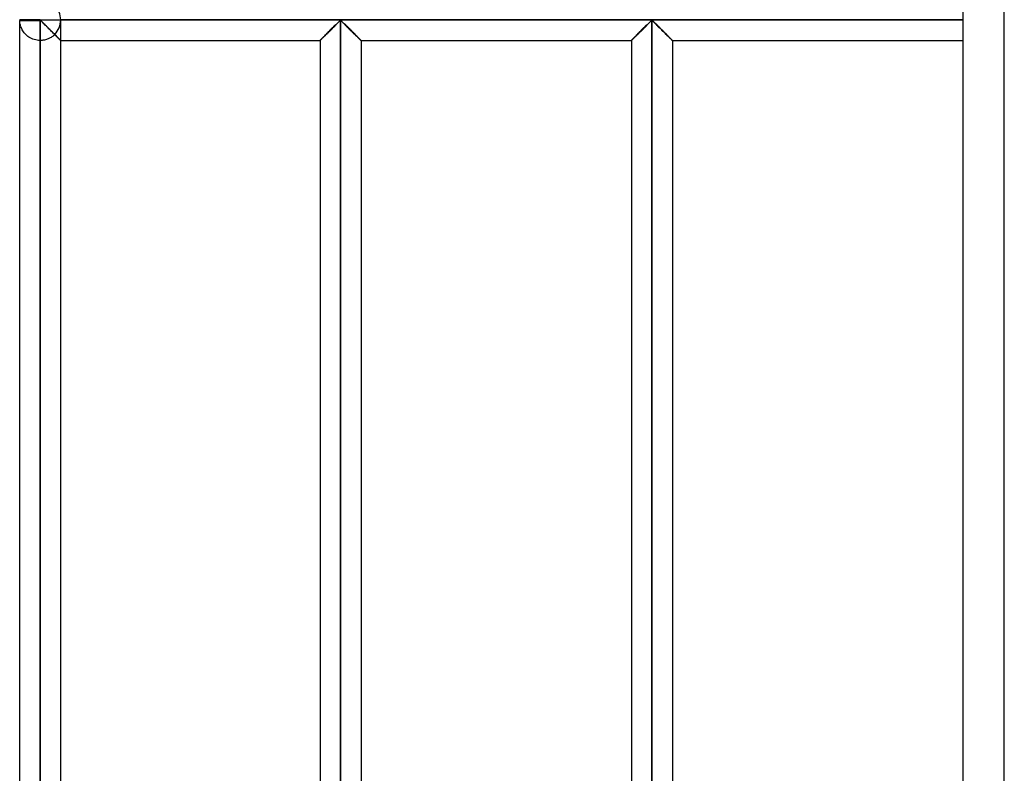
# Model space of a CAD drawing. Header units: millimetres. Extents: x -315 to 338, y -572 to 572.
# Tile 3 of 19: x -315 to -195, y -367 to -276. Entities that reach past the tile are written whole.
import ezdxf

# ---------------------------------------------------------------- set-up
doc = ezdxf.new("R2010")
doc.units = ezdxf.units.MM
doc.layers.add('MAIN-1', color=7, linetype='Continuous')
doc.layers.add('MAIN-2', color=7, linetype='Continuous')

msp = doc.modelspace()

# ---------------------------------------------------------------- linework, layer by layer
at = {"layer": 'MAIN-1'}
for p, q in [((-200, -572.5), (-200, 572.5)), ((-312.5, -275.62), (-315, -275.62)), ((-315, -275.7), (-312.5, -275.7)), ((-315, -459.3), (-315, -275.7)), ((-312.5, -275.62), (-312.5, -275.55)), ((-312.5, -275.62), (-200, -275.62)), ((-312.5, -275.7), (-312.5, -275.62)), ((-312.5, -275.7), (-312.42, -275.73)), ((-312.5, -459.3), (-312.5, -275.7)), ((-312.42, -275.73), (-312.36, -275.78)), ((-312.36, -275.78), (-312.31, -275.83)), ((-312.31, -275.83), (-312.25, -275.88)), ((-312.25, -275.88), (-312.19, -275.94)), ((-312.19, -275.94), (-312.13, -276)), ((-276.31, -276.05), (-276.23, -275.96)), ((-276.23, -275.96), (-276.15, -275.88)), ((-276.15, -275.88), (-276.07, -275.81)), ((-276.07, -275.81), (-276, -275.74)), ((-276, -275.74), (-275.9, -275.7)), ((-275.9, -275.7), (-275.8, -275.75)), ((-275.9, -275.7), (-275.9, -459.3)), ((-275.8, -275.75), (-275.72, -275.82)), ((-275.72, -275.82), (-275.64, -275.89)), ((-275.64, -275.89), (-275.56, -275.97)), ((-275.56, -275.97), (-275.47, -276.06)), ((-238.36, -276.05), (-238.28, -275.96)), ((-238.28, -275.96), (-238.2, -275.88)), ((-238.2, -275.88), (-238.12, -275.81)), ((-238.12, -275.81), (-238.05, -275.74)), ((-238.05, -275.74), (-237.95, -275.7)), ((-237.95, -275.7), (-237.95, -459.3)), ((-237.95, -275.7), (-237.85, -275.75)), ((-237.85, -275.75), (-237.77, -275.82)), ((-237.77, -275.82), (-237.69, -275.89)), ((-237.69, -275.89), (-237.61, -275.97)), ((-237.61, -275.97), (-237.52, -276.06)), ((-312.13, -276), (-312.06, -276.07)), ((-312.06, -276.07), (-312, -276.13)), ((-312, -276.13), (-311.93, -276.2)), ((-311.93, -276.2), (-311.86, -276.27)), ((-311.86, -276.27), (-311.79, -276.34)), ((-311.79, -276.34), (-311.72, -276.41)), ((-311.72, -276.41), (-311.65, -276.48)), ((-311.65, -276.48), (-311.58, -276.55)), ((-311.58, -276.55), (-311.5, -276.62)), ((-311.5, -276.62), (-311.43, -276.7)), ((-311.43, -276.7), (-311.36, -276.77)), ((-311.36, -276.77), (-311.28, -276.84)), ((-311.28, -276.84), (-311.21, -276.92)), ((-311.21, -276.92), (-311.14, -276.99)), ((-311.14, -276.99), (-311.06, -277.06)), ((-311.06, -277.06), (-310.99, -277.13)), ((-310.99, -277.13), (-310.92, -277.21)), ((-277.55, -277.27), (-277.46, -277.18)), ((-277.46, -277.18), (-277.36, -277.09)), ((-277.36, -277.09), (-277.26, -276.99)), ((-277.26, -276.99), (-277.17, -276.89)), ((-277.17, -276.89), (-277.07, -276.79)), ((-277.07, -276.79), (-276.97, -276.7)), ((-276.97, -276.7), (-276.87, -276.6)), ((-276.87, -276.6), (-276.77, -276.5)), ((-276.77, -276.5), (-276.68, -276.41)), ((-276.68, -276.41), (-276.58, -276.31)), ((-276.58, -276.31), (-276.49, -276.22)), ((-276.49, -276.22), (-276.4, -276.13)), ((-276.4, -276.13), (-276.31, -276.05)), ((-275.47, -276.06), (-275.38, -276.15)), ((-275.38, -276.15), (-275.29, -276.24)), ((-275.29, -276.24), (-275.19, -276.34)), ((-275.19, -276.34), (-275.09, -276.43)), ((-275.09, -276.43), (-275, -276.53)), ((-275, -276.53), (-274.89, -276.63)), ((-274.89, -276.63), (-274.79, -276.73)), ((-274.79, -276.73), (-274.69, -276.83)), ((-274.69, -276.83), (-274.59, -276.94)), ((-274.59, -276.94), (-274.49, -277.04)), ((-274.49, -277.04), (-274.39, -277.13)), ((-274.39, -277.13), (-274.3, -277.23)), ((-239.6, -277.27), (-239.51, -277.18)), ((-239.51, -277.18), (-239.41, -277.09)), ((-239.41, -277.09), (-239.31, -276.99)), ((-239.31, -276.99), (-239.22, -276.89)), ((-239.22, -276.89), (-239.12, -276.79)), ((-239.12, -276.79), (-239.02, -276.7)), ((-239.02, -276.7), (-238.92, -276.6)), ((-238.92, -276.6), (-238.82, -276.5)), ((-238.82, -276.5), (-238.73, -276.41)), ((-238.73, -276.41), (-238.63, -276.31)), ((-238.63, -276.31), (-238.54, -276.22)), ((-238.54, -276.22), (-238.45, -276.13)), ((-238.45, -276.13), (-238.36, -276.05)), ((-237.52, -276.06), (-237.43, -276.15)), ((-237.43, -276.15), (-237.34, -276.24)), ((-237.34, -276.24), (-237.24, -276.34)), ((-237.24, -276.34), (-237.14, -276.43)), ((-237.14, -276.43), (-237.05, -276.53)), ((-237.05, -276.53), (-236.94, -276.63)), ((-236.94, -276.63), (-236.84, -276.73)), ((-236.84, -276.73), (-236.74, -276.83)), ((-236.74, -276.83), (-236.64, -276.94)), ((-236.64, -276.94), (-236.54, -277.04)), ((-236.54, -277.04), (-236.44, -277.13)), ((-236.44, -277.13), (-236.35, -277.23)), ((-310.92, -277.21), (-310.85, -277.27)), ((-310.85, -277.27), (-310.78, -277.34)), ((-310.78, -277.34), (-310.72, -277.41)), ((-310.72, -277.41), (-310.65, -277.47)), ((-310.65, -277.47), (-310.59, -277.54)), ((-310.59, -277.54), (-310.53, -277.6)), ((-310.53, -277.6), (-310.47, -277.66)), ((-310.47, -277.66), (-310.41, -277.72)), ((-310.41, -277.72), (-310.35, -277.77)), ((-310.35, -277.77), (-310.3, -277.83)), ((-310.3, -277.83), (-310.25, -277.88)), ((-310.25, -277.88), (-310.2, -277.92)), ((-310.2, -277.92), (-310.16, -277.96)), ((-310.16, -277.96), (-310.13, -278)), ((-310.13, -278), (-310.09, -278.03)), ((-310.09, -278.03), (-310.07, -278.06)), ((-310.07, -278.06), (-310.04, -278.08)), ((-310.04, -278.08), (-310.02, -278.1)), ((-310.02, -278.1), (-310.01, -278.11)), ((-310.01, -278.11), (-310, -278.12)), ((-310, -278.12), (-310, -278.12)), ((-310, -456.88), (-310, -278.12)), ((-310, -278.12), (-278.4, -278.12)), ((-278.4, -278.12), (-278.39, -278.12)), ((-278.4, -278.12), (-278.4, -456.88)), ((-278.39, -278.12), (-278.38, -278.11)), ((-278.38, -278.11), (-278.36, -278.08)), ((-278.36, -278.08), (-278.33, -278.05)), ((-278.33, -278.05), (-278.29, -278.01)), ((-278.29, -278.01), (-278.24, -277.96)), ((-278.24, -277.96), (-278.18, -277.91)), ((-278.18, -277.91), (-278.12, -277.84)), ((-278.12, -277.84), (-278.05, -277.77)), ((-278.05, -277.77), (-277.97, -277.7)), ((-277.97, -277.7), (-277.89, -277.62)), ((-277.89, -277.62), (-277.81, -277.54)), ((-277.81, -277.54), (-277.73, -277.45)), ((-277.73, -277.45), (-277.64, -277.36)), ((-277.64, -277.36), (-277.55, -277.27)), ((-274.3, -277.23), (-274.2, -277.33)), ((-274.2, -277.33), (-274.11, -277.42)), ((-274.11, -277.42), (-274.02, -277.51)), ((-274.02, -277.51), (-273.93, -277.59)), ((-273.93, -277.59), (-273.85, -277.68)), ((-273.85, -277.68), (-273.77, -277.75)), ((-273.77, -277.75), (-273.7, -277.83)), ((-273.7, -277.83), (-273.63, -277.89)), ((-273.63, -277.89), (-273.57, -277.95)), ((-273.57, -277.95), (-273.52, -278)), ((-273.52, -278), (-273.48, -278.05)), ((-273.48, -278.05), (-273.45, -278.08)), ((-273.45, -278.08), (-273.42, -278.11)), ((-273.42, -278.11), (-273.41, -278.12)), ((-273.41, -278.12), (-273.4, -278.12)), ((-273.4, -278.12), (-240.45, -278.12)), ((-273.4, -278.12), (-273.4, -456.88)), ((-240.45, -278.12), (-240.44, -278.12)), ((-240.45, -278.12), (-240.45, -456.88)), ((-240.44, -278.12), (-240.43, -278.11)), ((-240.43, -278.11), (-240.41, -278.08)), ((-240.41, -278.08), (-240.38, -278.05)), ((-240.38, -278.05), (-240.34, -278.01)), ((-240.34, -278.01), (-240.29, -277.96)), ((-240.29, -277.96), (-240.23, -277.91)), ((-240.23, -277.91), (-240.17, -277.84)), ((-240.17, -277.84), (-240.1, -277.77)), ((-240.1, -277.77), (-240.02, -277.7)), ((-240.02, -277.7), (-239.94, -277.62)), ((-239.94, -277.62), (-239.86, -277.54)), ((-239.86, -277.54), (-239.78, -277.45)), ((-239.78, -277.45), (-239.69, -277.36)), ((-239.69, -277.36), (-239.6, -277.27)), ((-236.35, -277.23), (-236.25, -277.33)), ((-236.25, -277.33), (-236.16, -277.42)), ((-236.16, -277.42), (-236.07, -277.51)), ((-236.07, -277.51), (-235.98, -277.59)), ((-235.98, -277.59), (-235.9, -277.68)), ((-235.9, -277.68), (-235.82, -277.75)), ((-235.82, -277.75), (-235.75, -277.83)), ((-235.75, -277.83), (-235.68, -277.89)), ((-235.68, -277.89), (-235.62, -277.95)), ((-235.62, -277.95), (-235.57, -278)), ((-235.57, -278), (-235.53, -278.05)), ((-235.53, -278.05), (-235.49, -278.08)), ((-235.49, -278.08), (-235.47, -278.11)), ((-235.47, -278.11), (-235.46, -278.12)), ((-235.46, -278.12), (-235.45, -278.12)), ((-235.45, -278.12), (-200, -278.12)), ((-235.45, -278.12), (-235.45, -456.88))]:
    msp.add_line(p, q, dxfattribs=at)
for start, end in [(178.3794, 180), (180, 181.6206)]:
    msp.add_arc((-312.5, -275.62), 2.5, start, end, dxfattribs=at)
at = {"layer": 'MAIN-2'}
for p, q in [((-195, -567.5), (-195, 567.5)), ((-315, -275.62), (-315, -275.62)), ((-312.5, -275.62), (-315, -275.62)), ((-312.5, -275.7), (-315, -275.7)), ((-315, -275.76), (-315, -275.7)), ((-314.99, -275.84), (-315, -275.76)), ((-314.98, -275.94), (-314.99, -275.84)), ((-314.97, -276.04), (-314.98, -275.94)), ((-312.5, -275.55), (-312.5, -275.62)), ((-312.5, -275.62), (-312.5, -275.7)), ((-312.5, -275.62), (-200, -275.62)), ((-312.5, -275.7), (-312.5, -459.3)), ((-312.4, -275.75), (-312.5, -275.7)), ((-312.31, -275.82), (-312.4, -275.75)), ((-312.23, -275.9), (-312.31, -275.82)), ((-312.14, -275.99), (-312.23, -275.9)), ((-312.05, -276.08), (-312.14, -275.99)), ((-310, -275.62), (-310, -275.62)), ((-200, -275.62), (-310, -275.62)), ((-200, -275.62), (-310, -275.62)), ((-310, -278.12), (-310, -275.7)), ((-276.23, -275.96), (-276.31, -276.05)), ((-276.23, -275.96), (-276.31, -276.04)), ((-276.31, -276.04), (-276.23, -275.96)), ((-276.15, -275.88), (-276.23, -275.96)), ((-276.15, -275.88), (-276.23, -275.96)), ((-276.23, -275.96), (-276.15, -275.88)), ((-276.07, -275.81), (-276.15, -275.88)), ((-276.07, -275.81), (-276.15, -275.88)), ((-276.15, -275.88), (-276.07, -275.81)), ((-276, -275.74), (-276.07, -275.81)), ((-276, -275.74), (-276.07, -275.81)), ((-276.07, -275.81), (-276, -275.74)), ((-275.9, -275.7), (-276, -275.74)), ((-275.9, -275.7), (-276, -275.74)), ((-276, -275.74), (-275.9, -275.7)), ((-275.8, -275.74), (-275.9, -275.7)), ((-275.9, -459.3), (-275.9, -275.7)), ((-275.9, -275.7), (-275.9, -459.3)), ((-275.9, -459.3), (-275.9, -275.7)), ((-275.9, -275.7), (-275.8, -275.74)), ((-275.8, -275.74), (-275.9, -275.7)), ((-275.73, -275.81), (-275.8, -275.74)), ((-275.8, -275.74), (-275.73, -275.81)), ((-275.73, -275.81), (-275.8, -275.74)), ((-275.65, -275.88), (-275.73, -275.81)), ((-275.73, -275.81), (-275.65, -275.88)), ((-275.65, -275.88), (-275.73, -275.81)), ((-275.57, -275.96), (-275.65, -275.88)), ((-275.65, -275.88), (-275.57, -275.96)), ((-275.57, -275.96), (-275.65, -275.88)), ((-275.49, -276.05), (-275.57, -275.96)), ((-275.57, -275.96), (-275.49, -276.04)), ((-275.49, -276.04), (-275.57, -275.96)), ((-238.28, -275.96), (-238.36, -276.05)), ((-238.28, -275.96), (-238.36, -276.04)), ((-238.36, -276.04), (-238.28, -275.96)), ((-238.2, -275.88), (-238.28, -275.96)), ((-238.2, -275.88), (-238.28, -275.96)), ((-238.28, -275.96), (-238.2, -275.88)), ((-238.12, -275.81), (-238.2, -275.88)), ((-238.12, -275.81), (-238.2, -275.88)), ((-238.2, -275.88), (-238.12, -275.81)), ((-238.05, -275.74), (-238.12, -275.81)), ((-238.05, -275.74), (-238.12, -275.81)), ((-238.12, -275.81), (-238.05, -275.74)), ((-237.95, -275.7), (-238.05, -275.74)), ((-237.95, -275.7), (-238.05, -275.74)), ((-238.05, -275.74), (-237.95, -275.7)), ((-237.95, -459.3), (-237.95, -275.7)), ((-237.85, -275.74), (-237.95, -275.7)), ((-237.95, -275.7), (-237.95, -459.3)), ((-237.95, -459.3), (-237.95, -275.7)), ((-237.95, -275.7), (-237.85, -275.74)), ((-237.85, -275.74), (-237.95, -275.7)), ((-237.78, -275.81), (-237.85, -275.74)), ((-237.85, -275.74), (-237.78, -275.81)), ((-237.78, -275.81), (-237.85, -275.74)), ((-237.7, -275.88), (-237.78, -275.81)), ((-237.78, -275.81), (-237.7, -275.88)), ((-237.7, -275.88), (-237.78, -275.81)), ((-237.62, -275.96), (-237.7, -275.88)), ((-237.7, -275.88), (-237.62, -275.96)), ((-237.62, -275.96), (-237.7, -275.88)), ((-237.54, -276.05), (-237.62, -275.96)), ((-237.62, -275.96), (-237.54, -276.04)), ((-237.54, -276.04), (-237.62, -275.96)), ((-314.95, -276.14), (-314.97, -276.04)), ((-314.92, -276.25), (-314.95, -276.14)), ((-314.89, -276.37), (-314.92, -276.25)), ((-314.85, -276.48), (-314.89, -276.37)), ((-314.8, -276.6), (-314.85, -276.48)), ((-314.75, -276.72), (-314.8, -276.6)), ((-314.69, -276.84), (-314.75, -276.72)), ((-314.61, -276.96), (-314.69, -276.84)), ((-314.54, -277.08), (-314.61, -276.96)), ((-314.45, -277.19), (-314.54, -277.08)), ((-314.35, -277.3), (-314.45, -277.19)), ((-311.95, -276.18), (-312.05, -276.08)), ((-311.85, -276.28), (-311.95, -276.18)), ((-311.75, -276.38), (-311.85, -276.28)), ((-311.65, -276.48), (-311.75, -276.38)), ((-311.54, -276.58), (-311.65, -276.48)), ((-311.44, -276.69), (-311.54, -276.58)), ((-311.33, -276.8), (-311.44, -276.69)), ((-311.22, -276.9), (-311.33, -276.8)), ((-311.12, -277.01), (-311.22, -276.9)), ((-311.01, -277.11), (-311.12, -277.01)), ((-310.91, -277.22), (-311.01, -277.11)), ((-277.46, -277.18), (-277.55, -277.27)), ((-277.43, -277.16), (-277.52, -277.25)), ((-277.52, -277.25), (-277.43, -277.16)), ((-277.36, -277.09), (-277.46, -277.18)), ((-277.34, -277.06), (-277.43, -277.16)), ((-277.43, -277.16), (-277.34, -277.06)), ((-277.26, -276.99), (-277.36, -277.09)), ((-277.24, -276.97), (-277.34, -277.06)), ((-277.34, -277.06), (-277.24, -276.97)), ((-277.17, -276.89), (-277.26, -276.99)), ((-277.15, -276.87), (-277.24, -276.97)), ((-277.24, -276.97), (-277.15, -276.87)), ((-277.07, -276.79), (-277.17, -276.89)), ((-277.05, -276.78), (-277.15, -276.87)), ((-277.15, -276.87), (-277.05, -276.78)), ((-276.97, -276.7), (-277.07, -276.79)), ((-276.95, -276.68), (-277.05, -276.78)), ((-277.05, -276.78), (-276.95, -276.68)), ((-276.87, -276.6), (-276.97, -276.7)), ((-276.86, -276.58), (-276.95, -276.68)), ((-276.95, -276.68), (-276.86, -276.58)), ((-276.77, -276.5), (-276.87, -276.6)), ((-276.76, -276.49), (-276.86, -276.58)), ((-276.86, -276.58), (-276.76, -276.49)), ((-276.68, -276.41), (-276.77, -276.5)), ((-276.67, -276.39), (-276.76, -276.49)), ((-276.76, -276.49), (-276.67, -276.39)), ((-276.58, -276.31), (-276.68, -276.41)), ((-276.57, -276.3), (-276.67, -276.39)), ((-276.67, -276.39), (-276.57, -276.3)), ((-276.49, -276.22), (-276.58, -276.31)), ((-276.48, -276.21), (-276.57, -276.3)), ((-276.57, -276.3), (-276.48, -276.21)), ((-276.4, -276.13), (-276.49, -276.22)), ((-276.39, -276.12), (-276.48, -276.21)), ((-276.48, -276.21), (-276.39, -276.12)), ((-276.31, -276.05), (-276.4, -276.13)), ((-276.31, -276.04), (-276.39, -276.12)), ((-276.39, -276.12), (-276.31, -276.04)), ((-275.49, -276.04), (-275.41, -276.12)), ((-275.41, -276.12), (-275.49, -276.04)), ((-275.4, -276.13), (-275.49, -276.05)), ((-275.41, -276.12), (-275.32, -276.21)), ((-275.32, -276.21), (-275.41, -276.12)), ((-275.31, -276.22), (-275.4, -276.13)), ((-275.32, -276.21), (-275.23, -276.3)), ((-275.23, -276.3), (-275.32, -276.21)), ((-275.22, -276.31), (-275.31, -276.22)), ((-275.23, -276.3), (-275.13, -276.39)), ((-275.13, -276.39), (-275.23, -276.3)), ((-275.12, -276.41), (-275.22, -276.31)), ((-275.13, -276.39), (-275.04, -276.49)), ((-275.04, -276.49), (-275.13, -276.39)), ((-275.03, -276.5), (-275.12, -276.41)), ((-275.04, -276.49), (-274.94, -276.58)), ((-274.94, -276.58), (-275.04, -276.49)), ((-274.93, -276.6), (-275.03, -276.5)), ((-274.94, -276.58), (-274.85, -276.68)), ((-274.85, -276.68), (-274.94, -276.58)), ((-274.83, -276.7), (-274.93, -276.6)), ((-274.85, -276.68), (-274.75, -276.78)), ((-274.75, -276.78), (-274.85, -276.68)), ((-274.73, -276.79), (-274.83, -276.7)), ((-274.75, -276.78), (-274.65, -276.87)), ((-274.65, -276.87), (-274.75, -276.78)), ((-274.63, -276.89), (-274.73, -276.79)), ((-274.65, -276.87), (-274.56, -276.97)), ((-274.56, -276.97), (-274.65, -276.87)), ((-274.54, -276.99), (-274.63, -276.89)), ((-274.56, -276.97), (-274.46, -277.06)), ((-274.46, -277.06), (-274.56, -276.97)), ((-274.44, -277.09), (-274.54, -276.99)), ((-274.46, -277.06), (-274.37, -277.16)), ((-274.37, -277.16), (-274.46, -277.06)), ((-274.34, -277.18), (-274.44, -277.09)), ((-274.37, -277.16), (-274.28, -277.25)), ((-274.28, -277.25), (-274.37, -277.16)), ((-274.25, -277.27), (-274.34, -277.18)), ((-239.51, -277.18), (-239.6, -277.27)), ((-239.48, -277.16), (-239.57, -277.25)), ((-239.57, -277.25), (-239.48, -277.16)), ((-239.41, -277.09), (-239.51, -277.18)), ((-239.39, -277.06), (-239.48, -277.16)), ((-239.48, -277.16), (-239.39, -277.06)), ((-239.31, -276.99), (-239.41, -277.09)), ((-239.29, -276.97), (-239.39, -277.06)), ((-239.39, -277.06), (-239.29, -276.97)), ((-239.22, -276.89), (-239.31, -276.99)), ((-239.2, -276.87), (-239.29, -276.97)), ((-239.29, -276.97), (-239.2, -276.87)), ((-239.12, -276.79), (-239.22, -276.89)), ((-239.1, -276.78), (-239.2, -276.87)), ((-239.2, -276.87), (-239.1, -276.78)), ((-239.02, -276.7), (-239.12, -276.79)), ((-239, -276.68), (-239.1, -276.78)), ((-239.1, -276.78), (-239, -276.68)), ((-238.92, -276.6), (-239.02, -276.7)), ((-238.91, -276.58), (-239, -276.68)), ((-239, -276.68), (-238.91, -276.58)), ((-238.82, -276.5), (-238.92, -276.6)), ((-238.81, -276.49), (-238.91, -276.58)), ((-238.91, -276.58), (-238.81, -276.49)), ((-238.73, -276.41), (-238.82, -276.5)), ((-238.72, -276.39), (-238.81, -276.49)), ((-238.81, -276.49), (-238.72, -276.39)), ((-238.63, -276.31), (-238.73, -276.41)), ((-238.62, -276.3), (-238.72, -276.39)), ((-238.72, -276.39), (-238.62, -276.3)), ((-238.54, -276.22), (-238.63, -276.31)), ((-238.53, -276.21), (-238.62, -276.3)), ((-238.62, -276.3), (-238.53, -276.21)), ((-238.45, -276.13), (-238.54, -276.22)), ((-238.44, -276.12), (-238.53, -276.21)), ((-238.53, -276.21), (-238.44, -276.12)), ((-238.36, -276.05), (-238.45, -276.13)), ((-238.36, -276.04), (-238.44, -276.12)), ((-238.44, -276.12), (-238.36, -276.04)), ((-237.54, -276.04), (-237.46, -276.12)), ((-237.46, -276.12), (-237.54, -276.04)), ((-237.45, -276.13), (-237.54, -276.05)), ((-237.46, -276.12), (-237.37, -276.21)), ((-237.37, -276.21), (-237.46, -276.12)), ((-237.36, -276.22), (-237.45, -276.13)), ((-237.37, -276.21), (-237.28, -276.3)), ((-237.28, -276.3), (-237.37, -276.21)), ((-237.27, -276.31), (-237.36, -276.22)), ((-237.28, -276.3), (-237.18, -276.39)), ((-237.18, -276.39), (-237.28, -276.3)), ((-237.17, -276.41), (-237.27, -276.31)), ((-237.18, -276.39), (-237.09, -276.49)), ((-237.09, -276.49), (-237.18, -276.39)), ((-237.08, -276.5), (-237.17, -276.41)), ((-237.09, -276.49), (-236.99, -276.58)), ((-236.99, -276.58), (-237.09, -276.49)), ((-236.98, -276.6), (-237.08, -276.5)), ((-236.99, -276.58), (-236.9, -276.68)), ((-236.9, -276.68), (-236.99, -276.58)), ((-236.88, -276.7), (-236.98, -276.6)), ((-236.9, -276.68), (-236.8, -276.78)), ((-236.8, -276.78), (-236.9, -276.68)), ((-236.78, -276.79), (-236.88, -276.7)), ((-236.8, -276.78), (-236.7, -276.87)), ((-236.7, -276.87), (-236.8, -276.78)), ((-236.68, -276.89), (-236.78, -276.79)), ((-236.7, -276.87), (-236.61, -276.97)), ((-236.61, -276.97), (-236.7, -276.87)), ((-236.59, -276.99), (-236.68, -276.89)), ((-236.61, -276.97), (-236.51, -277.06)), ((-236.51, -277.06), (-236.61, -276.97)), ((-236.49, -277.09), (-236.59, -276.99)), ((-236.51, -277.06), (-236.42, -277.16)), ((-236.42, -277.16), (-236.51, -277.06)), ((-236.39, -277.18), (-236.49, -277.09)), ((-236.42, -277.16), (-236.33, -277.25)), ((-236.33, -277.25), (-236.42, -277.16)), ((-236.3, -277.27), (-236.39, -277.18)), ((-314.25, -277.41), (-314.35, -277.3)), ((-314.13, -277.52), (-314.25, -277.41)), ((-314.01, -277.62), (-314.13, -277.52)), ((-313.87, -277.72), (-314.01, -277.62)), ((-313.72, -277.81), (-313.87, -277.72)), ((-313.57, -277.89), (-313.72, -277.81)), ((-313.4, -277.96), (-313.57, -277.89)), ((-313.23, -278.02), (-313.4, -277.96)), ((-313.05, -278.06), (-313.23, -278.02)), ((-312.87, -278.1), (-313.05, -278.06)), ((-312.69, -278.12), (-312.87, -278.1)), ((-312.5, -278.12), (-312.69, -278.12)), ((-312.5, -278.12), (-312.5, -456.88)), ((-312.39, -278.12), (-312.5, -278.12)), ((-312.5, -278.12), (-312.5, -456.88)), ((-312.5, -456.88), (-312.5, -278.12)), ((-312.5, -278.12), (-312.5, -456.88)), ((-312.5, -456.88), (-312.5, -278.12)), ((-312.5, -278.12), (-312.5, -456.88)), ((-312.5, -456.88), (-312.5, -278.12)), ((-312.5, -278.12), (-312.5, -456.88)), ((-312.5, -456.88), (-312.5, -278.12)), ((-312.5, -278.12), (-312.5, -456.88)), ((-312.5, -456.88), (-312.5, -278.12)), ((-312.5, -278.12), (-312.5, -456.88)), ((-312.5, -456.88), (-312.5, -278.12)), ((-312.5, -278.12), (-312.5, -456.88)), ((-312.5, -456.88), (-312.5, -278.12)), ((-312.5, -278.12), (-312.5, -456.88)), ((-312.5, -456.88), (-312.5, -278.12)), ((-312.5, -278.12), (-312.5, -456.88)), ((-312.5, -456.88), (-312.5, -278.12)), ((-312.5, -278.12), (-312.5, -456.88)), ((-312.5, -456.88), (-312.5, -278.12)), ((-312.5, -278.12), (-312.5, -456.88)), ((-312.5, -456.88), (-312.5, -278.12)), ((-312.5, -278.12), (-312.5, -456.88)), ((-312.5, -456.88), (-312.5, -278.12)), ((-312.5, -278.12), (-312.5, -456.88)), ((-312.5, -456.88), (-312.5, -278.12)), ((-312.5, -278.12), (-312.5, -456.88)), ((-312.5, -456.88), (-312.5, -278.12)), ((-312.5, -278.12), (-312.5, -456.88)), ((-312.5, -456.88), (-312.5, -278.12)), ((-312.5, -278.12), (-312.5, -456.88)), ((-312.5, -456.88), (-312.5, -278.12)), ((-312.5, -278.12), (-312.5, -456.88)), ((-312.5, -456.88), (-312.5, -278.12)), ((-312.5, -278.12), (-312.5, -456.88)), ((-312.5, -456.88), (-312.5, -278.12)), ((-312.5, -278.12), (-312.5, -456.88)), ((-312.5, -456.88), (-312.5, -278.12)), ((-312.5, -278.12), (-312.5, -456.88)), ((-312.5, -456.88), (-312.5, -278.12)), ((-312.5, -278.12), (-312.5, -456.88)), ((-312.5, -456.88), (-312.5, -278.12)), ((-312.5, -278.12), (-312.5, -456.88)), ((-312.5, -456.88), (-312.5, -278.12)), ((-312.5, -278.12), (-312.5, -456.88)), ((-312.5, -456.88), (-312.5, -278.12)), ((-312.5, -456.88), (-312.5, -278.12)), ((-312.28, -278.12), (-312.39, -278.12)), ((-312.17, -278.1), (-312.28, -278.12)), ((-312.07, -278.09), (-312.17, -278.1)), ((-311.96, -278.07), (-312.07, -278.09)), ((-311.85, -278.04), (-311.96, -278.07)), ((-311.75, -278.01), (-311.85, -278.04)), ((-311.65, -277.98), (-311.75, -278.01)), ((-311.55, -277.94), (-311.65, -277.98)), ((-311.45, -277.89), (-311.55, -277.94)), ((-311.36, -277.85), (-311.45, -277.89)), ((-311.27, -277.8), (-311.36, -277.85)), ((-311.18, -277.75), (-311.27, -277.8)), ((-311.1, -277.69), (-311.18, -277.75)), ((-311.02, -277.64), (-311.1, -277.69)), ((-310.94, -277.58), (-311.02, -277.64)), ((-310.87, -277.52), (-310.94, -277.58)), ((-310.81, -277.32), (-310.91, -277.22)), ((-310.8, -277.46), (-310.87, -277.52)), ((-310.72, -277.41), (-310.81, -277.32)), ((-310.73, -277.39), (-310.8, -277.46)), ((-310.66, -277.46), (-310.73, -277.39)), ((-310.73, -277.39), (-310.64, -277.49)), ((-310.62, -277.5), (-310.72, -277.41)), ((-310.59, -277.53), (-310.66, -277.46)), ((-310.64, -277.49), (-310.55, -277.58)), ((-310.53, -277.6), (-310.62, -277.5)), ((-310.53, -277.6), (-310.59, -277.53)), ((-310.55, -277.58), (-310.46, -277.67)), ((-310.46, -277.66), (-310.53, -277.6)), ((-310.44, -277.68), (-310.53, -277.6)), ((-310.4, -277.73), (-310.46, -277.66)), ((-310.46, -277.67), (-310.38, -277.75)), ((-310.36, -277.77), (-310.44, -277.68)), ((-310.34, -277.79), (-310.4, -277.73)), ((-310.38, -277.75), (-310.3, -277.83)), ((-310.29, -277.84), (-310.36, -277.77)), ((-310.29, -277.84), (-310.34, -277.79)), ((-310.3, -277.83), (-310.23, -277.9)), ((-310.23, -277.89), (-310.29, -277.84)), ((-310.22, -277.91), (-310.29, -277.84)), ((-310.19, -277.94), (-310.23, -277.89)), ((-310.23, -277.9), (-310.17, -277.96)), ((-310.16, -277.97), (-310.22, -277.91)), ((-310.14, -277.98), (-310.19, -277.94)), ((-310.17, -277.96), (-310.11, -278.01)), ((-310.11, -278.02), (-310.16, -277.97)), ((-310.11, -278.02), (-310.14, -277.98)), ((-310.11, -278.01), (-310.07, -278.06)), ((-310.08, -278.05), (-310.11, -278.02)), ((-310.06, -278.06), (-310.11, -278.02)), ((-310.05, -278.08), (-310.08, -278.05)), ((-310.07, -278.06), (-310.04, -278.09)), ((-310.03, -278.09), (-310.06, -278.06)), ((-310.03, -278.1), (-310.05, -278.08)), ((-310.04, -278.09), (-310.01, -278.11)), ((-310.01, -278.11), (-310.03, -278.09)), ((-310.01, -278.11), (-310.03, -278.1)), ((-310, -278.12), (-310.01, -278.11)), ((-310.01, -278.11), (-310, -278.12)), ((-310, -278.12), (-310.01, -278.11)), ((-310, -278.12), (-310, -278.12)), ((-310, -278.12), (-310, -278.12)), ((-278.39, -278.11), (-278.4, -278.12)), ((-278.4, -278.12), (-278.39, -278.11)), ((-278.39, -278.12), (-278.4, -278.12)), ((-278.4, -278.12), (-278.4, -278.12)), ((-278.37, -278.1), (-278.39, -278.11)), ((-278.39, -278.11), (-278.37, -278.1)), ((-278.38, -278.11), (-278.39, -278.12)), ((-278.36, -278.08), (-278.38, -278.11)), ((-278.34, -278.07), (-278.37, -278.1)), ((-278.37, -278.1), (-278.34, -278.07)), ((-278.33, -278.05), (-278.36, -278.08)), ((-278.31, -278.04), (-278.34, -278.07)), ((-278.34, -278.07), (-278.31, -278.04)), ((-278.29, -278.01), (-278.33, -278.05)), ((-278.27, -277.99), (-278.31, -278.04)), ((-278.31, -278.04), (-278.27, -277.99)), ((-278.24, -277.96), (-278.29, -278.01)), ((-278.21, -277.94), (-278.27, -277.99)), ((-278.27, -277.99), (-278.21, -277.94)), ((-278.18, -277.91), (-278.24, -277.96)), ((-278.16, -277.88), (-278.21, -277.94)), ((-278.21, -277.94), (-278.16, -277.88)), ((-278.12, -277.84), (-278.18, -277.91)), ((-278.09, -277.82), (-278.16, -277.88)), ((-278.16, -277.88), (-278.09, -277.82)), ((-278.05, -277.77), (-278.12, -277.84)), ((-278.02, -277.75), (-278.09, -277.82)), ((-278.09, -277.82), (-278.02, -277.75)), ((-277.97, -277.7), (-278.05, -277.77)), ((-277.95, -277.67), (-278.02, -277.75)), ((-278.02, -277.75), (-277.95, -277.67)), ((-277.89, -277.62), (-277.97, -277.7)), ((-277.87, -277.59), (-277.95, -277.67)), ((-277.95, -277.67), (-277.87, -277.59)), ((-277.81, -277.54), (-277.89, -277.62)), ((-277.78, -277.51), (-277.87, -277.59)), ((-277.87, -277.59), (-277.78, -277.51)), ((-277.73, -277.45), (-277.81, -277.54)), ((-277.7, -277.43), (-277.78, -277.51)), ((-277.78, -277.51), (-277.7, -277.43)), ((-277.64, -277.36), (-277.73, -277.45)), ((-277.61, -277.34), (-277.7, -277.43)), ((-277.7, -277.43), (-277.61, -277.34)), ((-277.55, -277.27), (-277.64, -277.36)), ((-277.52, -277.25), (-277.61, -277.34)), ((-277.61, -277.34), (-277.52, -277.25)), ((-274.28, -277.25), (-274.19, -277.34)), ((-274.19, -277.34), (-274.28, -277.25)), ((-274.16, -277.36), (-274.25, -277.27)), ((-274.19, -277.34), (-274.1, -277.43)), ((-274.1, -277.43), (-274.19, -277.34)), ((-274.07, -277.45), (-274.16, -277.36)), ((-274.1, -277.43), (-274.02, -277.51)), ((-274.02, -277.51), (-274.1, -277.43)), ((-273.99, -277.54), (-274.07, -277.45)), ((-274.02, -277.51), (-273.93, -277.59)), ((-273.93, -277.59), (-274.02, -277.51)), ((-273.91, -277.62), (-273.99, -277.54)), ((-273.93, -277.59), (-273.85, -277.67)), ((-273.85, -277.67), (-273.93, -277.59)), ((-273.83, -277.7), (-273.91, -277.62)), ((-273.85, -277.67), (-273.78, -277.75)), ((-273.78, -277.75), (-273.85, -277.67)), ((-273.75, -277.77), (-273.83, -277.7)), ((-273.78, -277.75), (-273.71, -277.82)), ((-273.71, -277.82), (-273.78, -277.75)), ((-273.68, -277.84), (-273.75, -277.77)), ((-273.71, -277.82), (-273.64, -277.88)), ((-273.64, -277.88), (-273.71, -277.82)), ((-273.62, -277.91), (-273.68, -277.84)), ((-273.64, -277.88), (-273.59, -277.94)), ((-273.59, -277.94), (-273.64, -277.88)), ((-273.56, -277.96), (-273.62, -277.91)), ((-273.59, -277.94), (-273.53, -277.99)), ((-273.53, -277.99), (-273.59, -277.94)), ((-273.51, -278.01), (-273.56, -277.96)), ((-273.53, -277.99), (-273.49, -278.04)), ((-273.49, -278.04), (-273.53, -277.99)), ((-273.47, -278.05), (-273.51, -278.01)), ((-273.49, -278.04), (-273.46, -278.07)), ((-273.46, -278.07), (-273.49, -278.04)), ((-273.44, -278.08), (-273.47, -278.05)), ((-273.46, -278.07), (-273.43, -278.1)), ((-273.43, -278.1), (-273.46, -278.07)), ((-273.42, -278.11), (-273.44, -278.08)), ((-273.43, -278.1), (-273.41, -278.11)), ((-273.41, -278.11), (-273.43, -278.1)), ((-273.41, -278.12), (-273.42, -278.11)), ((-273.41, -278.11), (-273.4, -278.12)), ((-273.4, -278.12), (-273.41, -278.11)), ((-273.4, -278.12), (-273.41, -278.12)), ((-273.4, -278.12), (-273.4, -278.12)), ((-240.44, -278.11), (-240.45, -278.12)), ((-240.45, -278.12), (-240.44, -278.11)), ((-240.44, -278.12), (-240.45, -278.12)), ((-240.45, -278.12), (-240.45, -278.12)), ((-240.42, -278.1), (-240.44, -278.11)), ((-240.44, -278.11), (-240.42, -278.1)), ((-240.43, -278.11), (-240.44, -278.12)), ((-240.41, -278.08), (-240.43, -278.11)), ((-240.39, -278.07), (-240.42, -278.1)), ((-240.42, -278.1), (-240.39, -278.07)), ((-240.38, -278.05), (-240.41, -278.08)), ((-240.36, -278.04), (-240.39, -278.07)), ((-240.39, -278.07), (-240.36, -278.04)), ((-240.34, -278.01), (-240.38, -278.05)), ((-240.32, -277.99), (-240.36, -278.04)), ((-240.36, -278.04), (-240.32, -277.99)), ((-240.29, -277.96), (-240.34, -278.01)), ((-240.26, -277.94), (-240.32, -277.99)), ((-240.32, -277.99), (-240.26, -277.94)), ((-240.23, -277.91), (-240.29, -277.96)), ((-240.21, -277.88), (-240.26, -277.94)), ((-240.26, -277.94), (-240.21, -277.88)), ((-240.17, -277.84), (-240.23, -277.91)), ((-240.14, -277.82), (-240.21, -277.88)), ((-240.21, -277.88), (-240.14, -277.82)), ((-240.1, -277.77), (-240.17, -277.84)), ((-240.07, -277.75), (-240.14, -277.82)), ((-240.14, -277.82), (-240.07, -277.75)), ((-240.02, -277.7), (-240.1, -277.77)), ((-240, -277.67), (-240.07, -277.75)), ((-240.07, -277.75), (-240, -277.67)), ((-239.94, -277.62), (-240.02, -277.7)), ((-239.92, -277.59), (-240, -277.67)), ((-240, -277.67), (-239.92, -277.59)), ((-239.86, -277.54), (-239.94, -277.62)), ((-239.83, -277.51), (-239.92, -277.59)), ((-239.92, -277.59), (-239.83, -277.51)), ((-239.78, -277.45), (-239.86, -277.54)), ((-239.75, -277.43), (-239.83, -277.51)), ((-239.83, -277.51), (-239.75, -277.43)), ((-239.69, -277.36), (-239.78, -277.45)), ((-239.66, -277.34), (-239.75, -277.43)), ((-239.75, -277.43), (-239.66, -277.34)), ((-239.6, -277.27), (-239.69, -277.36)), ((-239.57, -277.25), (-239.66, -277.34)), ((-239.66, -277.34), (-239.57, -277.25)), ((-236.33, -277.25), (-236.24, -277.34)), ((-236.24, -277.34), (-236.33, -277.25)), ((-236.21, -277.36), (-236.3, -277.27)), ((-236.24, -277.34), (-236.15, -277.43)), ((-236.15, -277.43), (-236.24, -277.34)), ((-236.12, -277.45), (-236.21, -277.36)), ((-236.15, -277.43), (-236.07, -277.51)), ((-236.07, -277.51), (-236.15, -277.43)), ((-236.04, -277.54), (-236.12, -277.45)), ((-236.07, -277.51), (-235.98, -277.59)), ((-235.98, -277.59), (-236.07, -277.51)), ((-235.96, -277.62), (-236.04, -277.54)), ((-235.98, -277.59), (-235.9, -277.67)), ((-235.9, -277.67), (-235.98, -277.59)), ((-235.88, -277.7), (-235.96, -277.62)), ((-235.9, -277.67), (-235.83, -277.75)), ((-235.83, -277.75), (-235.9, -277.67)), ((-235.8, -277.77), (-235.88, -277.7)), ((-235.83, -277.75), (-235.76, -277.82)), ((-235.76, -277.82), (-235.83, -277.75)), ((-235.73, -277.84), (-235.8, -277.77)), ((-235.76, -277.82), (-235.69, -277.88)), ((-235.69, -277.88), (-235.76, -277.82)), ((-235.67, -277.91), (-235.73, -277.84)), ((-235.69, -277.88), (-235.64, -277.94)), ((-235.64, -277.94), (-235.69, -277.88)), ((-235.61, -277.96), (-235.67, -277.91)), ((-235.64, -277.94), (-235.58, -277.99)), ((-235.58, -277.99), (-235.64, -277.94)), ((-235.56, -278.01), (-235.61, -277.96)), ((-235.58, -277.99), (-235.54, -278.04)), ((-235.54, -278.04), (-235.58, -277.99)), ((-235.52, -278.05), (-235.56, -278.01)), ((-235.54, -278.04), (-235.51, -278.07)), ((-235.51, -278.07), (-235.54, -278.04)), ((-235.49, -278.08), (-235.52, -278.05)), ((-235.51, -278.07), (-235.48, -278.1)), ((-235.48, -278.1), (-235.51, -278.07)), ((-235.47, -278.11), (-235.49, -278.08)), ((-235.48, -278.1), (-235.46, -278.11)), ((-235.46, -278.11), (-235.48, -278.1)), ((-235.46, -278.12), (-235.47, -278.11)), ((-235.46, -278.11), (-235.45, -278.12)), ((-235.45, -278.12), (-235.46, -278.11)), ((-235.45, -278.12), (-235.46, -278.12)), ((-235.45, -278.12), (-235.45, -278.12))]:
    msp.add_line(p, q, dxfattribs=at)
for start_param, end_param in [(-3.141593, -2.355795), (2.355795, 3.141593)]:
    msp.add_ellipse((-312.5, -275.62), major_axis=(-2.5, 0), ratio=1, start_param=start_param, end_param=end_param, dxfattribs=at)

doc.saveas('drawing.dxf')
